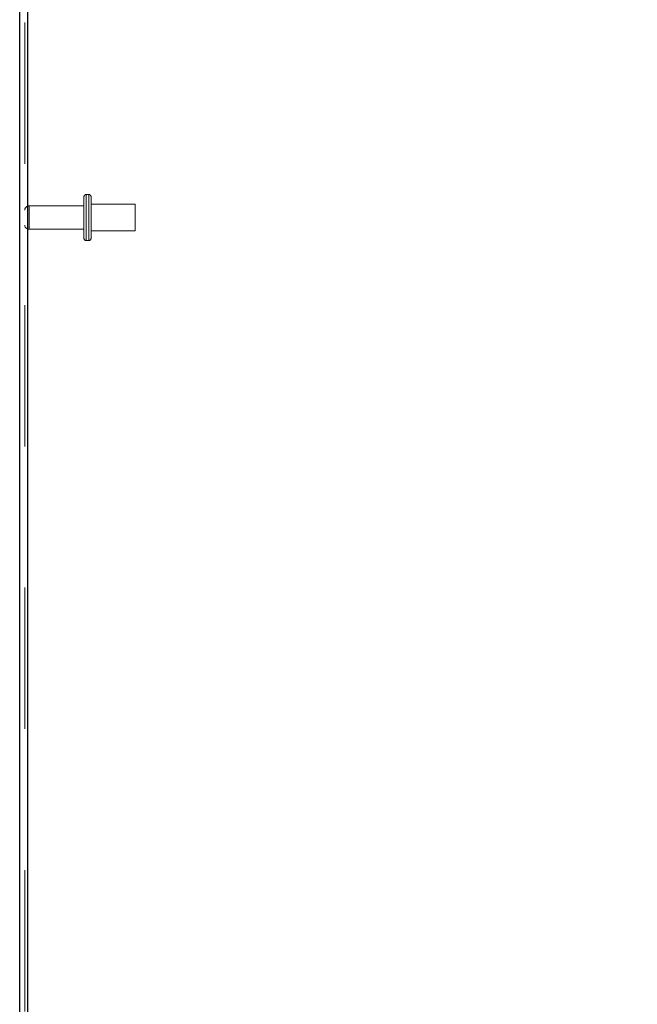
# Model space of a CAD drawing. Header units: inches. Extents: x 0.2 to 10.8, y 0.2 to 8.2.
# Tile 51 of 156: x 1.054 to 1.491, y 4.461 to 5.158. Entities that reach past the tile are written whole.
import ezdxf

# ---------------------------------------------------------------- set-up
doc = ezdxf.new("R2010")
doc.units = ezdxf.units.IN
doc.header["$MEASUREMENT"] = 0
doc.linetypes.add('HIDDEN', pattern=[0.075, 0.05, -0.025])
doc.layers.add('DIMENSIONS', color=140, linetype='Continuous')
doc.styles.add('SLDTEXTSTYLE0', font='TXT', dxfattribs={"width": 0.7})
doc.dimstyles.new('SLDDIMSTYLE0', dxfattribs={"dimtxt": 0.084961, "dimasz": 0.13, "dimexe": 0, "dimexo": 0.0625, "dimgap": 0.02124, "dimtad": 0, "dimtih": 1, "dimtoh": 1, "dimlfac": 20, "dimrnd": 1e-09, "dimzin": 12, "dimdsep": 46, "dimtxsty": 'SLDTEXTSTYLE0', "dimsah": 1, "dimcen": 0.09, "dimadec": 0, "dimazin": 3, "dimtfac": 1, "dimtofl": 0, "dimtmove": 0, "dimatfit": 3, "dimfxl": 0, "dimfrac": 2, "dimtolj": 1, "dimtzin": 12, "dimarcsym": 0})
doc.dimstyles.new('SLDDIMSTYLE2', dxfattribs={"dimtxt": 0.084961, "dimasz": 0.13, "dimexe": 0, "dimexo": 0.0625, "dimgap": 0.02124, "dimtad": 0, "dimtih": 1, "dimtoh": 1, "dimlfac": 20, "dimrnd": 1e-09, "dimzin": 4, "dimdsep": 46, "dimtxsty": 'SLDTEXTSTYLE0', "dimsah": 1, "dimcen": 0.09, "dimadec": 0, "dimazin": 1, "dimtfac": 1, "dimtofl": 0, "dimtmove": 0, "dimatfit": 3, "dimfxl": 0, "dimfrac": 2, "dimtolj": 1, "dimtzin": 12, "dimarcsym": 0})

# ---------------------------------------------------------------- blocks, each defined once
blk = doc.blocks.new('_D_9')
at = {"layer": 'DIMENSIONS'}
for p, q in [((1.05447, 5.53733), (1.05447, 5.81033)), ((1.85447, 5.167), (1.85447, 5.81033)), ((1.05447, 5.68533), (1.17982, 5.68533)), ((1.29494, 5.68533), (1.26641, 5.68533)), ((1.26641, 5.68533), (1.26641, 5.5503)), ((1.61809, 5.68533), (1.64662, 5.68533)), ((1.64662, 5.68533), (1.64662, 5.5503)), ((1.85447, 5.68533), (1.73322, 5.68533)), ((1.26641, 5.5503), (1.29494, 5.5503)), ((1.64662, 5.5503), (1.61809, 5.5503))]:
    blk.add_line(p, q, dxfattribs=at)
for points in [[(1.05447, 5.68533), (1.18447, 5.66533), (1.18447, 5.70533)], [(1.85447, 5.68533), (1.72447, 5.70533), (1.72447, 5.66533)]]:
    blk.add_solid(points, dxfattribs=at)
at = {"layer": 'DIMENSIONS', "char_height": 0.083333, "attachment_point": 1, "style": 'SLDTEXTSTYLE0'}
for s, insert in [('16.00', (1.29494, 5.81177)), ('406.4', (1.29494, 5.65772))]:
    blk.add_mtext(s, dxfattribs=dict(at, insert=insert))
blk = doc.blocks.new('_D_10')
at = {"layer": 'DIMENSIONS'}
for p, q in [((1.05447, 5.53733), (1.05447, 6.13461)), ((1.89753, 5.14436), (1.89753, 6.13461)), ((1.05447, 6.00961), (1.19284, 6.00961)), ((1.30797, 6.00961), (1.27944, 6.00961)), ((1.27944, 6.00961), (1.27944, 5.87458)), ((1.63111, 6.00961), (1.65964, 6.00961)), ((1.65964, 6.00961), (1.65964, 5.87458)), ((1.89753, 6.00961), (1.74624, 6.00961)), ((1.27944, 5.87458), (1.30797, 5.87458)), ((1.65964, 5.87458), (1.63111, 5.87458))]:
    blk.add_line(p, q, dxfattribs=at)
for points in [[(1.05447, 6.00961), (1.18447, 5.98961), (1.18447, 6.02961)], [(1.89753, 6.00961), (1.76753, 6.02961), (1.76753, 5.98961)]]:
    blk.add_solid(points, dxfattribs=at)
at = {"layer": 'DIMENSIONS', "char_height": 0.083333, "attachment_point": 1, "style": 'SLDTEXTSTYLE0'}
for s, insert in [('16.86', (1.30797, 6.13605)), ('428.3', (1.30797, 5.982))]:
    blk.add_mtext(s, dxfattribs=dict(at, insert=insert))

msp = doc.modelspace()

# ---------------------------------------------------------------- linework, layer by layer
at = {"color": 7, "linetype": 'Continuous', "lineweight": 25}
for p, q in [((1.054471, 3.0557523), (1.054471, 5.4869842)), ((1.059871, 5.4859228), (1.059871, 3.0557523))]:
    msp.add_line(p, q, dxfattribs=at)
at = {"color": 7, "linetype": 'HIDDEN', "lineweight": 18}
for p, q in [((1.058071, 3.0557523), (1.058071, 5.4869842)), ((1.059871, 5.4859228), (1.059871, 3.0557523)), ((1.099921, 5.0029523), (1.099921, 5.0324523)), ((1.103421, 5.0339523), (1.101421, 5.0339523)), ((1.101421, 5.0338633), (1.101421, 5.0015414)), ((1.101421, 5.0338633), (1.101421, 5.0015414)), ((1.101421, 5.0338633), (1.101421, 5.0015414)), ((1.103421, 5.0338633), (1.103421, 5.0015414)), ((1.103421, 5.0338633), (1.103421, 5.0015414)), ((1.103421, 5.0338633), (1.103421, 5.0015414)), ((1.104921, 5.0029523), (1.104921, 5.0324523)), ((1.099921, 5.0260023), (1.061071, 5.0260023)), ((1.061071, 5.0259791), (1.061071, 5.0094255)), ((1.061071, 5.0259791), (1.061071, 5.0094255)), ((1.061071, 5.0259791), (1.061071, 5.0094255)), ((1.136171, 5.0270773), (1.104921, 5.0270773)), ((1.136171, 5.0083273), (1.136171, 5.0270773)), ((1.061071, 5.0094023), (1.099921, 5.0094023)), ((1.104921, 5.0083273), (1.136171, 5.0083273)), ((1.101421, 5.0014523), (1.103421, 5.0014523))]:
    msp.add_line(p, q, dxfattribs=at)
for centre, radius, start, end in [((1.101421, 5.0324523), 0.0015, 90, 180), ((1.103421, 5.0324523), 0.0015, 0, 90), ((1.061071, 5.0230023), 0.003, 90, 180), ((1.061071, 5.0124023), 0.003, 180, 270), ((1.101421, 5.0029523), 0.0015, 180, 270), ((1.103421, 5.0029523), 0.0015, 270, 0)]:
    msp.add_arc(centre, radius, start, end, dxfattribs=at)

# ---------------------------------------------------------------- dimensions: what is measured, and where the dimension line sits
at = {"layer": 'DIMENSIONS'}
for base, p1, p2, dimstyle, picture, middle in [((1.8975277, 6.0096067), (1.054471, 5.4873342), (1.8975277, 5.094362), 'SLDDIMSTYLE0', '_D_10', (1.4695396, 6.0096067)), ((1.054471, 5.6853261), (1.854471, 5.1170023), (1.054471, 5.4873342), 'SLDDIMSTYLE2', '_D_9', (1.4565171, 5.6853261))]:
    dim = msp.add_linear_dim(base=base, p1=p1, p2=p2, angle=0, dimstyle=dimstyle, dxfattribs=at)
    dim.commit()
    dim.dimension.update_dxf_attribs({"geometry": picture, "text_midpoint": middle, "dimtype": 160})

doc.saveas('drawing.dxf')
